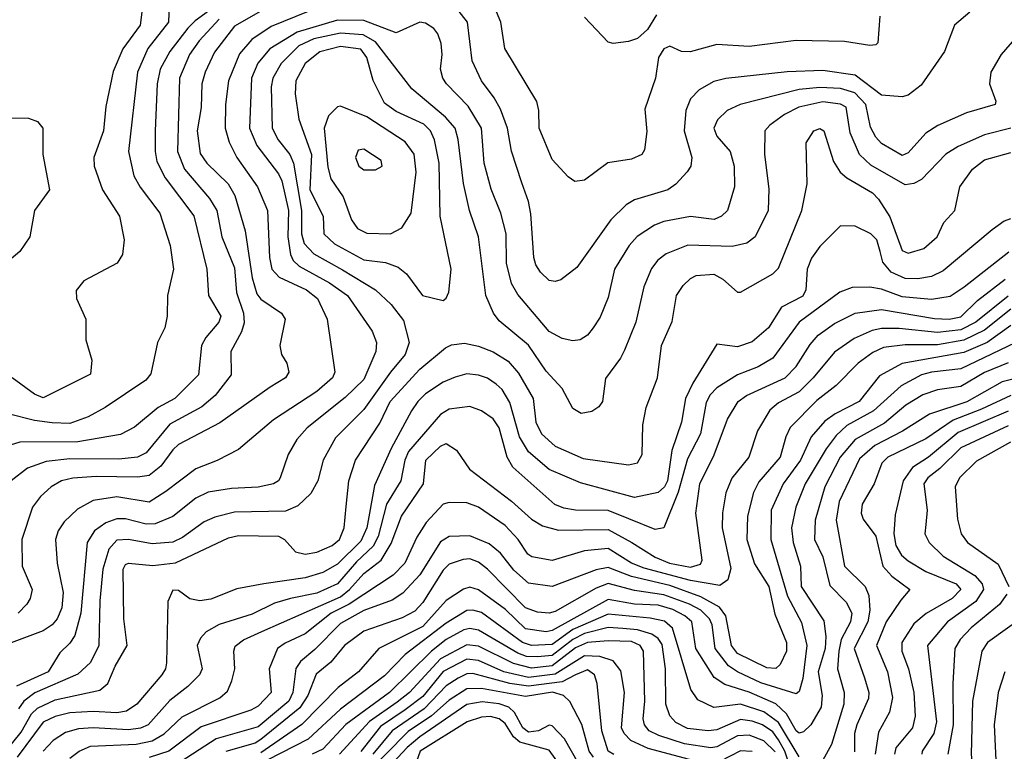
# Model space of a CAD drawing. Extents: x 501367 to 657802, y 482273 to 547541.
# Tile 62 of 256: x 543455 to 546802, y 491985 to 494473. Entities that reach past the tile are written whole.
import ezdxf

# ---------------------------------------------------------------- set-up
doc = ezdxf.new("R2010")
doc.units = 0

msp = doc.modelspace()

# ---------------------------------------------------------------- linework, layer by layer
at = {"layer": '0CON20XD'}
for points in [[(544142.3, 494535), (544050.8, 494469.2), (544025.9, 494444.1), (543965.2, 494365), (543932.6, 494305), (543922.3, 494255), (543914.8, 494095.2), (543915.2, 494025), (543921.5, 493991.5), (543949, 493935), (544046.7, 493806.7), (544091.3, 493625), (544096.6, 493535), (544138.9, 493465), (544132.3, 493445), (544087.3, 493392.7), (544072.9, 493365), (544063.2, 493265), (543982.1, 493185), (543926, 493154), (543845, 493087.8), (543798, 493062), (543652.3, 493037.7), (543455, 493036.5), (543408.1, 493021.9)], [(543962.5, 494525), (543960.7, 494465), (543890, 494375), (543855.2, 494295), (543825.2, 494025), (543842.5, 493942.5), (543863.8, 493903.8), (543931.6, 493815), (543966.9, 493705), (543977.3, 493625), (543956.9, 493535), (543956.2, 493465), (543948.5, 493425), (543923.8, 493375), (543901.1, 493268.9), (543883.2, 493246.8), (543745.5, 493154.5), (543687.2, 493122.8), (543625, 493100), (543565, 493102.2), (543505, 493110), (543415, 493133.2)], [(546685, 494498.5), (546633.1, 494455), (546599.5, 494365), (546519.6, 494250.4), (546475, 494217.1), (546455, 494211.1), (546385, 494216.3), (546295, 494284.8), (546185, 494300.7), (546064, 494296), (545856.1, 494273.9), (545815, 494263.6), (545765.2, 494234.8), (545735.7, 494204.3), (545719.1, 494165), (545713.6, 494095), (545740.4, 494005), (545736.2, 493975), (545724.2, 493955.8), (545685.7, 493914.3), (545657.8, 493895), (545545, 493860.6), (545516.3, 493843.7), (545465, 493792.9), (545349, 493631), (545295, 493589.1), (545275, 493582.9), (545255, 493586.9), (545225.4, 493615), (545209.8, 493639.8), (545203.1, 493665), (545193.1, 493813.1), (545184.8, 493855), (545161.7, 493918.3), (545126.4, 494026.4), (545112.8, 494105), (545089.2, 494169.2), (545068.1, 494208.1), (545024.7, 494265), (544993.5, 494333.5), (544976.7, 494465), (544936.8, 494516.8)], [(546378.6, 494485), (546372.5, 494395), (546365, 494387.5), (546345, 494386.2), (546259.3, 494399.3), (546095, 494402.9), (545935, 494382.7), (545825, 494388.8), (545734.5, 494364.5), (545705, 494365.7), (545665, 494383.1), (545645, 494374.2), (545626.7, 494345), (545616.9, 494275), (545580.6, 494169.4), (545587, 494093), (545579.1, 494030.9), (545570, 494015), (545535, 493999.5), (545453.9, 493986.1), (545375, 493927.1), (545342.7, 493922.7), (545319.1, 493939.1), (545265, 493998), (545220.5, 494105), (545219.5, 494165), (545212.5, 494195), (545104.6, 494375), (545091.1, 494465), (545061.1, 494535)], [(544435, 494501.5), (544309.9, 494450.1), (544243.8, 494406.2), (544202.2, 494357.8), (544164.3, 494265), (544154.3, 494185), (544153.9, 494105), (544166.7, 494056.7), (544193.3, 494005), (544262.7, 493905), (544297.5, 493825), (544304.1, 493665), (544312, 493625), (544337.2, 493597.2), (544430, 493555), (544467.4, 493525), (544499.7, 493455), (544526.7, 493275), (544518, 493255), (544465, 493209.2), (544317.6, 493112.4), (544198.6, 493011.4), (544126, 492974), (544053.9, 492946.1), (543951.4, 492868.6), (543895, 492831.9), (543785, 492850.8), (543705, 492838.4), (543651.5, 492808.5), (543606.1, 492765), (543586, 492735), (543576.5, 492705), (543581.6, 492625), (543602.5, 492525), (543597.5, 492472.5), (543582.1, 492435), (543565.3, 492415), (543535, 492395.2), (543325, 492315.9)], [(544132.4, 494475), (544065, 494401), (544032, 494355), (543998.1, 494275), (543991.5, 494025), (544015.2, 493965), (544100.5, 493865), (544124.8, 493825), (544142.5, 493735), (544185, 493629.4), (544192.3, 493545), (544216.1, 493475), (544217.7, 493442.3), (544208.7, 493411.3), (544172.4, 493345), (544173.5, 493265), (544118.8, 493195), (544073.6, 493156.4), (543965, 493097.6), (543885, 493000.2), (543854.8, 492985.2), (543791.5, 492978.5), (543625, 492979.2), (543545, 492971.2), (543481.7, 492948.3), (543426, 492905)], [(543869.6, 494499.6), (543863.9, 494455), (543805.5, 494374.5), (543772.9, 494297.1), (543747.8, 494177.8), (543739.2, 494095), (543706.4, 494005), (543708.5, 493975), (543736.2, 493895), (543794.4, 493805), (543810, 493725), (543804.2, 493675), (543786, 493645), (543673.3, 493585), (543647.3, 493552.7), (543648, 493525), (543680, 493455), (543680, 493385), (543700, 493315), (543695, 493267.5), (543535, 493187.5), (543505, 493199.5), (543429.5, 493255)], [(544275, 494502.4), (544185, 494451), (544117.2, 494362.8), (544085.2, 494295), (544073.9, 494255), (544071.2, 494175), (544058.4, 494095), (544068.5, 494018.5), (544090.8, 493985), (544163.2, 493915), (544186, 493876), (544221.3, 493755), (544245.1, 493595.1), (544260.6, 493540.6), (544275, 493522.5), (544345, 493475.5), (544357.8, 493455), (544339.4, 493365), (544344.4, 493335), (544363.1, 493305), (544370, 493275), (544358.5, 493255), (544306, 493224)], [(545620.1, 494489.9), (545589.7, 494440.3), (545555, 494409.8), (545525, 494398.9), (545472.7, 494392.7), (545455, 494396.5), (545375, 494481.8)], [(546843.6, 494415), (546791.5, 494355), (546756.2, 494295), (546752.5, 494255), (546773.9, 494196.1), (546770.8, 494185), (546673.6, 494156.4), (546576.2, 494113.8), (546535, 494087.1), (546475, 494020.9), (546455, 494012), (546385, 494052.5), (546365, 494073.9), (546347.4, 494107.4), (546331.1, 494185), (546294.4, 494224.4), (546245, 494239.6), (546175, 494242.7), (546105, 494236.2), (545904, 494185), (545860, 494165), (545827.7, 494132.3), (545814.2, 494105), (545825, 494077.8), (545870, 494025), (545883.5, 493975), (545884.6, 493905), (545860.8, 493825), (545840.9, 493805), (545816.1, 493793.9), (545735, 493803.8), (545645, 493786.9), (545613.3, 493775), (545554.4, 493735.6), (545526.6, 493705), (545477.2, 493625), (545455, 493528), (545428.4, 493461.6), (545404.5, 493425), (545385, 493400.6), (545360, 493385), (545335, 493381.5), (545298.7, 493388.7), (545255, 493412.3), (545148.5, 493538.5), (545126.6, 493576.6), (545110.4, 493645), (545108.3, 493745), (545091.1, 493815), (545057.3, 493897.3), (545034.3, 493985), (545024.8, 494104.8), (544979, 494179), (544905.4, 494255), (544893.1, 494275), (544885.4, 494305), (544891.1, 494355), (544888, 494392), (544876.7, 494425), (544863.3, 494443.3), (544835, 494461.8), (544815, 494464.7), (544735, 494428.4), (544625, 494471.2), (544535, 494472.4), (544398.5, 494431.5), (544305, 494374.3), (544264.1, 494325.9), (544242.3, 494275), (544235.6, 494105), (544261.3, 494045), (544335, 493949.1), (544345.9, 493925.9), (544369, 493825), (544365.9, 493735), (544375.1, 493675.1), (544384.9, 493654.9), (544404.9, 493634.9), (544508.3, 493578.3), (544569.7, 493535), (544653.5, 493413.5), (544667.7, 493375), (544666, 493345), (544625, 493249.5), (544561.4, 493188.6), (544432, 493085), (544396.7, 493045), (544367.8, 492995), (544340.5, 492915), (544335, 492904.5), (544318, 492895), (544265, 492883), (544175, 492878.8), (544095, 492866.1), (544053.8, 492846.2), (543975, 492783.3), (543915, 492759.2), (543885, 492757.6), (543815, 492775.8), (543785, 492776.2), (543747.8, 492762.2), (543709.3, 492735), (543683.6, 492695), (543662.7, 492455), (543641.7, 492378.3), (543625, 492352.5), (543590.7, 492319.3), (543551.7, 492255), (543443.8, 492206.2)], [(546824.7, 494104.7), (546735, 494081.6), (546645, 494042.6), (546603.9, 494016.1), (546520.3, 493929.7), (546495, 493916.4), (546465, 493911.9), (546349, 493979), (546310, 494015), (546278.1, 494088.1), (546265, 494176.4), (546245, 494186.5), (546185, 494193.8), (546104.1, 494175.9), (546055, 494151.1), (546005.4, 494115), (545988.7, 494095), (545986.9, 494015), (546002.3, 493897.7), (545999.3, 493825), (545955.5, 493735), (545926.5, 493713.5), (545877.6, 493702.4), (545726.5, 493706.5), (545652.6, 493677.4), (545624.5, 493655.5), (545602.6, 493627.4), (545576.3, 493565), (545550, 493445), (545511, 493349), (545497.8, 493322.2), (545446.5, 493253.5), (545436.5, 493175), (545423.3, 493156.7), (545399.8, 493140.2), (545363.8, 493133.8), (545335, 493150.6), (545299.4, 493219.4), (545245, 493278.2), (545185, 493366), (545085, 493449.3), (545065.2, 493475.2), (545039.8, 493535), (545014.2, 493735), (544984.2, 493825), (544963.7, 493916.3), (544945.8, 494065.8), (544934.8, 494105), (544902.1, 494142.1), (544788, 494238), (544665, 494398.1), (544622.5, 494422.5), (544545, 494427.7), (544455, 494408.2), (544403.3, 494385), (544344, 494325), (544314.9, 494275.1), (544310.2, 494245), (544312.9, 494105), (544333.6, 494065), (544373.5, 494015), (544385.1, 493985.1), (544412.4, 493825), (544412.5, 493745), (544422.2, 493712.2), (544455, 493677.2), (544552.6, 493622.6), (544665, 493554.8), (544718.2, 493505), (544759.8, 493449.8), (544778.6, 493375), (544765.7, 493335), (544715, 493274.7), (544625, 493147.6), (544528.7, 493051.3), (544486, 492975), (544468.4, 492905), (544445, 492861.5), (544400.5, 492819.5), (544358.3, 492801.7), (544185, 492797.8), (544118.3, 492781.7), (544081.8, 492765), (544008, 492712), (543975, 492696.8), (543905, 492690.5), (543825, 492705.2), (543785, 492702.6), (543757.8, 492672.2), (543737.8, 492605), (543727, 492497), (543723.7, 492345), (543695, 492286.9), (543652.2, 492247.8), (543506, 492184), (543469.3, 492155), (543451, 492129)], [(544895, 493518.6), (544905, 493525.8), (544913.4, 493546.6), (544921.8, 493625), (544883.8, 493805), (544881.1, 493985), (544865.6, 494065), (544852, 494095), (544828.3, 494118.3), (544735, 494160.9), (544695, 494190), (544656.8, 494266.8), (544635, 494345.4), (544615, 494373.7), (544545, 494382.1), (544475, 494364.3), (544425.3, 494325), (544393.3, 494265), (544391.8, 494221.8), (544404.1, 494135), (544447.2, 494015), (544441.4, 493895), (544486.7, 493805), (544488.7, 493745), (544525, 493711.4), (544625, 493656.5), (544698, 493648), (544742, 493632), (544769.4, 493609.4), (544824.3, 493535), (544895, 493518.6)], [(544715, 493744.7), (544754, 493766), (544786.1, 493815), (544802.7, 493955), (544795.5, 494015.5), (544765, 494058.2), (544635, 494143.1), (544545, 494179.1), (544535, 494177.5), (544505, 494146.4), (544489.8, 494105), (544502.2, 493972.2), (544512.6, 493932.6), (544555, 493870.4), (544582.9, 493792.9), (544602.9, 493762.9), (544635, 493747), (544715, 493744.7)], [(543345, 494140), (543485, 494138.8), (543515, 494126.7), (543533.3, 494105), (543533.5, 494015), (543556.1, 493895), (543505, 493824.2), (543489.6, 493735), (543455.3, 493684.7), (543265, 493525.5)], [(543407.5, 491985), (543459.6, 492050.4), (543495, 492112), (543515, 492131.5), (543575, 492159.5), (543727.1, 492192.9), (543754.7, 492215.3), (543779.7, 492275), (543820.6, 492345), (543809.1, 492435), (543807.1, 492605), (543815, 492620), (543825, 492625.2), (543907.2, 492617.2), (543985, 492625.6), (544165, 492711.4), (544198.7, 492718.7), (544335, 492716.4), (544355.4, 492705), (544392.9, 492662.9), (544425, 492655.3), (544465, 492662.2), (544516.9, 492685), (544542.3, 492705), (544557.8, 492745), (544565, 492817.5), (544574, 492905), (544596.6, 492975), (544678.7, 493101.3), (544714.8, 493175), (544815, 493284.2), (544902.2, 493357.8), (544922.6, 493367.4), (544967, 493373), (545015, 493363.5), (545065, 493343.2), (545115, 493312.1), (545150.6, 493270.6), (545200.8, 493185), (545209.2, 493105), (545229.2, 493065), (545275, 493023.1), (545370.5, 492980.5), (545525, 492958.9), (545555, 492966.5), (545570.9, 492995), (545573.3, 493095), (545585, 493154), (545622.9, 493255), (545636.5, 493365), (545673.3, 493446.7), (545687.7, 493535), (545710.4, 493569.6), (545735, 493593.5), (545755, 493603.5), (545815, 493607.9), (545845, 493590.9), (545895, 493546.7), (545905, 493546.5), (546015, 493609.2), (546035, 493628.8), (546113.8, 493825), (546132.3, 493915), (546128.6, 494055), (546154.3, 494095), (546175, 494103.8), (546188.7, 494095), (546221.2, 493991.2), (546244.3, 493954.3), (546267.5, 493935), (546354.5, 493885), (546375, 493863.5), (546413.3, 493803.3), (546455, 493688), (546475, 493679.2), (546528.6, 493695), (546573.6, 493735), (546596.2, 493783.8), (546634.4, 493825), (546651.3, 493905), (546693.8, 493965), (546735, 493996.3), (546825, 494021.9)], [(544665, 493962.2), (544687.5, 493975), (544684, 493995), (544625, 494033.3), (544605, 494029.2), (544596.9, 494005), (544607.8, 493975), (544625, 493962.5), (544665, 493962.2)], [(546823.4, 493796.6), (546801.7, 493788.3), (546761.3, 493758.7), (546595, 493619.2), (546555, 493600.4), (546508.1, 493591.9), (546465, 493592.6), (546417.5, 493615), (546389.1, 493649.1), (546380.3, 493685), (546368.5, 493725), (546348.5, 493745), (546295, 493771.2), (546245, 493772.5), (546175, 493702.1), (546147.2, 493662.8), (546132.3, 493625), (546128, 493555), (546117.1, 493532.9), (546044.3, 493495.7), (546000.8, 493425), (545945, 493378.1), (545895, 493360.8), (545825, 493370), (545743.1, 493236.9), (545717.9, 493185), (545704.7, 493105), (545672, 493008), (545657.4, 492905), (545646.9, 492885), (545625.1, 492864.9), (545545, 492847.8), (545361.5, 492898.5), (545255, 492944), (545185, 493003.6), (545153.7, 493055), (545121.5, 493171.5), (545095.2, 493215.2), (545075, 493234), (545045, 493254.1), (545014.8, 493264.8), (544975, 493268.3), (544935, 493257.7), (544895, 493240.8), (544835, 493201.2), (544807.9, 493175), (544787.4, 493142.6), (544717.9, 493015), (544661, 492889), (544634.6, 492745), (544615, 492699.8), (544535, 492621.7), (544485, 492593.5), (544425, 492574.8), (544285.2, 492554.8), (544192.8, 492537.2), (544105, 492502.9), (544066.9, 492496.9), (544033.2, 492503.2), (543995, 492531.8), (543975, 492533.5), (543958.1, 492495), (543954.3, 492285.7), (543950.8, 492265), (543938.2, 492245), (543852.5, 492145), (543818, 492122), (543784.6, 492115.4), (543705, 492120.7), (543625, 492115.9), (543575, 492103.4), (543535, 492084.1), (543445.8, 491965)], [(546817.7, 493682.3), (546665.9, 493564.1), (546617.8, 493532.2), (546555, 493522), (546455, 493531.2), (546385, 493556.7), (546345, 493563.2), (546285, 493562.1), (546243.3, 493546.7), (546105.3, 493445), (546015, 493322.3), (545965, 493292.4), (545894.9, 493265.1), (545825, 493221.3), (545802.2, 493197.8), (545788.9, 493171.1), (545769.2, 493065), (545725, 492979.6), (545693.9, 492866.1), (545644.5, 492745.5), (545615, 492739.6), (545525.4, 492775.4), (545455, 492804.2), (545345, 492804.8), (545305, 492811.7), (545274.5, 492824.5), (545131, 492951), (545111.6, 492985), (545085.2, 493085.2), (545065, 493115.9), (545025, 493142.7), (544985, 493157.3), (544915, 493148.2), (544885, 493130), (544776.1, 493005), (544764.1, 492975), (544750.5, 492905), (544701.5, 492825), (544673.7, 492715), (544657, 492683), (544600.1, 492629.9), (544535, 492554.5), (544465, 492523.3), (544375.4, 492504.6), (544321.1, 492488.9), (544245, 492451.5), (544133.4, 492416.6), (544088.7, 492391.3), (544069.9, 492370.1), (544058.6, 492345), (544074.7, 492265), (544066.6, 492245), (544026.9, 492205), (543965, 492157.3), (543891.1, 492075), (543865, 492063.9), (543825, 492058.5), (543705, 492064.9), (543655, 492060.8), (543610.7, 492049.3), (543568.7, 492021.3), (543535.1, 491984.9)], [(546565, 493457.1), (546615, 493454.9), (546655, 493463.1), (546711.7, 493518.3), (546805, 493591.1)], [(546815, 493532.6), (546705.9, 493445), (546655, 493418.4), (546575, 493409.9), (546445, 493422.6), (546385, 493422.9), (546353.5, 493416.5), (546291.5, 493388.5), (546225, 493343.1), (546152.6, 493255), (546105, 493207.8), (546035, 493169.7), (546005.2, 493144.8), (545963.6, 493075), (545934.1, 492985), (545875.9, 492914.1), (545856, 492864), (545844, 492796), (545842.6, 492745), (545872.8, 492607.2), (545861.9, 492568.1), (545835, 492549.4), (545735, 492566), (545577.6, 492607.6), (545535.3, 492625), (545455, 492675.2), (545375, 492666.4), (545265, 492633.6), (545196.4, 492646.4), (545182.5, 492655), (545149.8, 492705), (545105, 492752.9), (545015, 492815.3), (544975, 492830.3), (544915, 492831.2), (544895, 492825.3), (544836.4, 492763.6), (544805, 492712.9), (544763.9, 492625), (544725, 492584), (544575, 492485.8), (544514, 492455), (544425, 492384.4), (544357, 492353), (544331.5, 492335), (544303.4, 492265), (544310, 492185), (544265, 492138.3), (544241.1, 492125), (544071.5, 492068.5), (543962.1, 491985), (543895, 491964.4)], [(543625, 491961.4), (543656.8, 491985), (543695, 492002), (543850.6, 492009.4), (543905, 492020), (543945.5, 492044.5), (544007.3, 492102.7), (544135, 492166.9), (544160.8, 492189.2), (544176.5, 492225), (544185.8, 492265), (544182.7, 492325), (544187.8, 492342.2), (544216, 492364), (544277.8, 492392.2), (544545, 492510.5), (544576.6, 492535), (544625, 492589.8), (544683.4, 492635), (544718.1, 492691.9), (544753.1, 492785), (544827.8, 492895), (544835.3, 492975), (544885, 493023.1), (544905, 493032.2), (544939.3, 493009.3), (544983.6, 492945), (545126.3, 492836.3), (545194.8, 492774.8), (545232.4, 492752.4), (545286.7, 492736.7), (545455, 492739.7), (545536.4, 492695), (545615, 492645.6), (545663.6, 492625), (545735, 492610.7), (545769, 492621), (545775.3, 492635), (545753.5, 492795), (545766.6, 492895), (545816.2, 492993.8), (545861.6, 493115), (545897.5, 493175), (545926.2, 493195), (546057.1, 493255), (546095, 493293.4), (546141.8, 493368.2), (546169.9, 493400.1), (546225, 493440.2), (546294.8, 493475.2), (546385, 493488.2), (546565, 493457.1)], [(546825, 493488.6), (546735, 493417), (546665, 493383.5), (546575, 493367.2), (546465, 493367.9), (546391.9, 493358.1), (546355, 493340.9), (546305.9, 493305), (546231.2, 493228.8), (546165, 493178), (546074.2, 493085.8), (546059.8, 493055), (546040.8, 492985), (545968.2, 492901.8), (545949.8, 492865), (545929.2, 492785), (545927, 492705), (545953.1, 492623.1), (546001.9, 492545), (546021.7, 492451.7), (546061.8, 492355), (546062, 492325), (546040.3, 492279.7), (546025, 492266.8), (545995, 492268.8), (545895, 492317.7), (545874.3, 492345), (545856, 492446), (545834.4, 492475), (545770.8, 492510.8), (545665, 492548.5), (545535, 492579.3), (545455, 492610.1), (545415, 492602.3), (545265, 492546), (545185, 492556.8), (545135, 492601), (545089.1, 492659.1), (545050.4, 492690.4), (544985, 492717.3), (544915.3, 492715.3), (544885, 492697.5), (544814.9, 492585.1), (544757.1, 492522.9), (544721.4, 492498.6), (544625, 492463.3), (544545, 492419.8), (544458.6, 492331.4), (544409.7, 492290.3), (544393.3, 492266.7), (544383.8, 492185), (544369.3, 492155), (544265, 492067.6), (544122.7, 492027.3), (543985, 491937.6)], [(546825, 493433.6), (546744.5, 493375.5), (546665, 493341.3), (546455, 493304.1), (546377.8, 493262.2), (546309, 493175), (546226.9, 493133.1), (546192.3, 493107.7), (546145.9, 493054.1), (546109.5, 492975), (546050, 492895), (546009.4, 492805), (546008, 492705), (546065, 492512.1), (546112.7, 492422.7), (546131.2, 492345), (546117.5, 492232.5), (546105, 492188.9), (546095, 492180.8), (545975, 492217.7), (545894.7, 492254.7), (545865.1, 492275.1), (545819.5, 492335), (545809.4, 492415), (545800.3, 492435), (545770.6, 492465), (545732.3, 492485), (545645, 492516.8), (545545, 492532.2), (545455, 492555.7), (545415, 492540), (545275, 492460.7), (545255, 492454.4), (545215, 492458.1), (545175, 492473), (545044.8, 492605), (545015, 492628.8), (544985, 492639.3), (544962.5, 492637.5), (544915, 492621.1), (544895, 492601.6), (544825, 492491.4), (544798.1, 492461.9), (544755, 492438.6), (544625, 492393.5), (544558.8, 492345), (544512.1, 492287.9), (544462.2, 492247.8), (544434.8, 492175), (544407.7, 492132.3), (544275, 492025.1), (544255, 492012.6), (544155.7, 491984.3)], [(546865, 493387.1), (546655, 493285.4), (546555, 493274.3), (546521.1, 493265), (546451.6, 493228.4), (546357.2, 493142.8), (546267, 493093), (546230.6, 493059.4), (546196.3, 493013.7), (546125.5, 492895), (546094, 492815), (546079.3, 492745), (546084.1, 492695), (546109.8, 492615), (546112.2, 492545), (546188.4, 492428.4), (546195.4, 492375.4), (546193.7, 492335), (546169.5, 492255), (546183.2, 492175), (546180, 492135), (546145, 492074.6), (546119.3, 492050.7), (546105, 492047), (546095, 492054.8), (546062.2, 492112.2), (546025.9, 492145.9), (545935, 492185.9), (545852, 492212), (545815.4, 492235.4), (545753.2, 492335), (545739.6, 492425), (545716, 492446), (545675, 492467.4), (545625, 492481.5), (545545, 492485.8), (545455, 492501.8), (545265, 492395.6), (545245, 492391.7), (545175, 492402), (545106.7, 492466.7), (545015, 492533.7), (544985, 492543), (544963.4, 492536.6), (544905, 492498.1), (544825, 492409.1), (544676, 492335), (544607.1, 492255), (544537.8, 492202.2), (544413.5, 492076.5), (544275, 491979.5)], [(546815, 493306), (546735, 493273.6), (546655, 493225.5), (546575, 493214.5), (546525, 493197), (546467.4, 493162.6), (546395, 493100.8), (546295.7, 493045), (546243.8, 492985), (546192.4, 492885), (546158.9, 492771.1), (546156.8, 492705), (546185, 492646.9), (546209.4, 492549.4), (546265, 492492.7), (546284.4, 492455), (546279.7, 492425), (546247.2, 492365), (546239.3, 492325), (546235.2, 492265), (546258.3, 492185), (546256.3, 492145), (546215, 492008.1), (546185, 491954.6)], [(546925.6, 493274.4), (546795, 493241.5), (546675, 493173.5), (546547.8, 493132.2), (546456.1, 493073.9), (546361.9, 493025), (546310.5, 492979.5), (546241.3, 492835), (546230.8, 492770.8), (546259.1, 492615), (546329.5, 492545), (546341.2, 492515), (546345.4, 492465), (546337.8, 492425), (546292.2, 492335), (546327.5, 492235), (546341.7, 492185), (546340.9, 492165), (546300.6, 492075), (546293.4, 492045), (546293.2, 491983.2)], [(544306, 493224), (544135, 493102.5), (543995, 493028.2), (543975, 493010.3), (543935, 492954.3), (543895, 492923.6), (543855, 492917.4), (543715, 492920), (543635, 492914.4), (543596.7, 492905), (543561.5, 492885), (543525, 492852.1), (543498, 492815), (543462.4, 492705), (543463.3, 492615), (543496.8, 492535), (543490.9, 492505), (543479.5, 492485), (543449.5, 492455)], [(546825, 493195.7), (546725, 493148.2), (546628.7, 493111.3), (546535, 493047.9), (546405.9, 492985), (546386.5, 492965), (546359.8, 492895), (546319.3, 492825), (546315.4, 492795), (546322.3, 492775), (546365, 492717.1), (546389.2, 492615), (546420.1, 492580.1), (546480.8, 492535), (546451.1, 492498.9), (546400.2, 492425), (546367.5, 492345), (546404.8, 492255), (546422.5, 492167.5), (546412, 492118), (546375, 492050), (546362.8, 491975)], [(546815, 493141.7), (546645, 493069.1), (546545, 492985.2), (546489.7, 492950.3), (546458.3, 492905), (546431, 492789), (546426.5, 492725), (546433.5, 492685), (546452.5, 492652.5), (546475, 492633), (546535, 492596.2), (546639.1, 492555), (546654.7, 492535), (546624.7, 492505), (546536.9, 492453.1), (546495, 492418.6), (546453.5, 492355), (546453.9, 492325), (546476.7, 492265), (546494.8, 492185), (546499.8, 492105), (546490.5, 492065), (546433.3, 491996.7), (546429.3, 491975)], [(546815, 493091.7), (546655, 493017.7), (546583.5, 492946.5), (546542.8, 492915), (546528.8, 492895), (546540, 492805), (546535, 492756.7), (546532.5, 492725), (546547.1, 492695), (546595, 492648.4), (546702.5, 492582.5), (546727.2, 492555), (546731.9, 492535), (546705.6, 492495), (546609, 492425), (546541, 492345), (546571.9, 492085), (546562.8, 492045), (546522.9, 491985), (546522.4, 491975)], [(546823.1, 493036.9), (546707.8, 492972.2), (546650, 492915), (546635.3, 492885), (546643.6, 492775), (546655.3, 492725), (546677.7, 492695), (546781.8, 492621.8), (546817.6, 492545)], [(546810.6, 492519.4), (546786.3, 492483.7), (546689.5, 492405), (546652.4, 492365), (546633.9, 492335), (546627.3, 492215), (546629, 492075), (546610.2, 491975)], [(546105, 491965.7), (546035, 492082.9), (545985, 492119.4), (545905, 492145.4), (545815, 492133.9), (545759.8, 492159.8), (545736.9, 492195), (545674.1, 492404.1), (545647.3, 492427.3), (545598.1, 492438.1), (545455, 492451.9), (545335, 492399.2), (545265, 492348.6), (545195, 492345.3), (545164.4, 492355), (545025, 492456.6), (544995, 492465.2), (544975, 492463.4), (544905, 492420.6), (544765.5, 492314.5), (544695, 492241.9), (544545, 492128.8), (544435, 492026.6), (544202.8, 491907.2)], [(546873.5, 492446.5), (546745.3, 492355), (546726.3, 492325), (546694.5, 492155), (546689.2, 491975), (546697, 491897)], [(546081, 491911), (546055.8, 491985), (546035, 492024), (546015, 492051), (545980.2, 492075), (545945, 492087.6), (545905, 492093), (545825, 492058.3), (545795.1, 492054.9), (545725, 492062.8), (545685, 492082.9), (545665, 492105.6), (545651.9, 492145), (545650.4, 492265), (545638.6, 492348.6), (545625, 492368.1), (545603.6, 492383.6), (545555, 492397.8), (545505, 492402.8), (545455, 492405.8), (545374.9, 492385.1), (545335, 492365.6), (545265, 492311.2), (545215, 492305.7), (545177.7, 492307.7), (545148.9, 492318.9), (545015, 492397.4), (544985, 492403.1), (544965, 492397.6), (544904.9, 492365.1), (544855, 492325.1), (544711.5, 492185), (544563.5, 492076.5), (544485, 491992.6), (544449.2, 491975)], [(546023.3, 491983.3), (545985, 492020.8), (545935, 492039.5), (545895, 492037.6), (545825, 491999.7), (545805, 491997), (545715, 492010.4), (545628.2, 492038.2), (545594.7, 492055), (545579, 492075), (545574, 492095), (545579.8, 492155), (545575.2, 492325), (545564.3, 492345), (545535, 492358), (545455, 492360.3), (545385, 492354.6), (545345, 492337), (545265, 492276), (545195, 492267.5), (545133.7, 492283.7), (545015, 492343.1), (544975, 492347), (544885, 492299.1), (544780.3, 492185), (544738.4, 492151.6), (544644, 492086), (544541.6, 491975)], [(545732.5, 491957.5), (545591.5, 491995), (545532.2, 492022.2), (545509.8, 492045), (545500.5, 492065), (545510.8, 492185), (545498.7, 492258.7), (545472.1, 492292.1), (545427.3, 492307.3), (545375, 492310), (545275, 492247.5), (545185, 492235.7), (545100.8, 492255), (545015, 492293.7), (544975, 492298.5), (544895, 492256.2), (544825, 492171.6), (544765, 492126.1), (544681.2, 492068.8), (544615, 491984)], [(545475, 491973.9), (545455.2, 491985), (545433.6, 492055), (545418, 492215), (545409.2, 492245), (545385, 492261.5), (545344.9, 492245.1), (545299, 492221), (545185, 492206.1), (545121.1, 492215), (544995, 492249.8), (544975, 492248.6), (544945.9, 492234.1), (544905, 492208), (544830.2, 492129.8), (544721.1, 492055), (544654.9, 491975)], [(546804.2, 492255.8), (546781.6, 492185), (546767.4, 492075), (546776.1, 491906.1)], [(545405.5, 491965), (545391, 491985), (545366.2, 492076.2), (545324.7, 492154.7), (545304.2, 492175), (545265.8, 492185.8), (545175, 492171.2), (545025, 492198.8), (544975, 492197.2), (544915, 492159.1), (544854.8, 492105.2), (544775, 492052.1), (544622.5, 491897.5)], [(545355, 491943.9), (545307.1, 492027.1), (545265, 492071.5), (545255, 492073.6), (545218.1, 492055), (545185, 492050.1), (545165, 492064.8), (545137, 492117), (545118.1, 492135), (545085, 492146.7), (545026.9, 492153.1), (544975, 492143.8), (544815, 492034.4), (544772.2, 491997.8), (544675.7, 491895)], [(545319.1, 491899.1), (545255, 491988.3), (545155.6, 492015.6), (545133.8, 492033.8), (545105, 492080), (545085, 492095.1), (545055, 492103.1), (545025, 492101.5), (544976.6, 492085), (544816.8, 491985), (544790.9, 491915)], [(545945, 491984.8), (545905, 491986.8), (545835, 491950)]]:
    msp.add_lwpolyline(points, dxfattribs=at)

doc.saveas('drawing.dxf')
